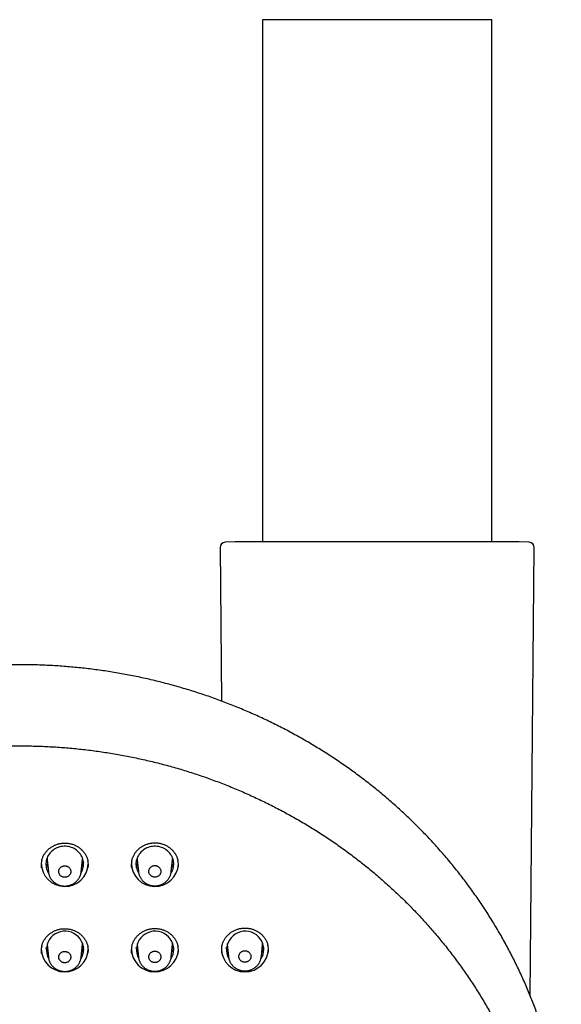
# Model space of a CAD drawing. Header units: millimetres. Extents: x 8 to 1128, y 12 to 2387.
# Tile 75 of 90: x 471 to 523, y 2293 to 2387. Entities that reach past the tile are written whole.
import ezdxf

# ---------------------------------------------------------------- set-up
doc = ezdxf.new("R2010")
doc.units = ezdxf.units.MM

msp = doc.modelspace()

# ---------------------------------------------------------------- linework, layer by layer
at = {"color": 7, "linetype": 'Continuous', "lineweight": 30}
for p, q in [((494.241, 2387.195), (494.241, 2337.364)), ((516.141, 2387.195), (494.241, 2387.195)), ((516.141, 2337.364), (516.141, 2387.195)), ((490.194, 2336.825), (490.322, 2322.178)), ((491.628, 2337.363), (490.676, 2337.329)), ((518.736, 2337.364), (491.646, 2337.364)), ((519.706, 2337.329), (518.754, 2337.363)), ((519.814, 2294.045), (520.188, 2336.825)), ((473.688, 2307.014), (473.804, 2305.888)), ((476.944, 2305.891), (477.059, 2307.014)), ((482.288, 2307.014), (482.402, 2305.906)), ((485.546, 2305.914), (485.659, 2307.014)), ((473.688, 2298.932), (473.812, 2297.727)), ((476.936, 2297.73), (477.059, 2298.932)), ((482.288, 2298.932), (482.41, 2297.744)), ((485.538, 2297.752), (485.659, 2298.932)), ((490.888, 2298.932), (491.006, 2297.782)), ((494.142, 2297.795), (494.259, 2298.932))]:
    msp.add_line(p, q, dxfattribs=at)
at = {"color": 7, "linetype": 'Continuous', "lineweight": 30, "flags": 128}
for points in [[(476.924, 2305.75), (476.947, 2305.788), (477.011, 2305.907), (477.065, 2306.03), (477.109, 2306.156), (477.142, 2306.286), (477.165, 2306.417), (477.176, 2306.55), (477.176, 2306.683), (477.165, 2306.815), (477.143, 2306.947), (477.11, 2307.076), (477.066, 2307.203), (477.012, 2307.326), (476.947, 2307.445), (476.873, 2307.558), (476.79, 2307.666), (476.698, 2307.767), (476.598, 2307.861), (476.49, 2307.947), (476.376, 2308.026), (476.255, 2308.095), (476.129, 2308.156), (475.998, 2308.207), (475.863, 2308.248), (475.726, 2308.279), (475.586, 2308.3), (475.444, 2308.31), (475.303, 2308.31), (475.162, 2308.3), (475.022, 2308.279), (474.884, 2308.248), (474.749, 2308.207), (474.618, 2308.156), (474.492, 2308.095), (474.371, 2308.026), (474.257, 2307.947), (474.149, 2307.861), (474.049, 2307.767), (473.957, 2307.666), (473.874, 2307.558), (473.8, 2307.445), (473.736, 2307.326), (473.681, 2307.203), (473.638, 2307.076), (473.605, 2306.947), (473.583, 2306.815), (473.571, 2306.683), (473.572, 2306.55), (473.583, 2306.417), (473.605, 2306.286), (473.638, 2306.156), (473.682, 2306.03), (473.736, 2305.907), (473.8, 2305.788), (473.825, 2305.748)], [(485.52, 2305.745), (485.547, 2305.788), (485.611, 2305.907), (485.665, 2306.03), (485.709, 2306.156), (485.742, 2306.286), (485.765, 2306.417), (485.776, 2306.55), (485.776, 2306.683), (485.765, 2306.815), (485.743, 2306.947), (485.71, 2307.076), (485.666, 2307.203), (485.612, 2307.326), (485.547, 2307.445), (485.473, 2307.558), (485.39, 2307.666), (485.298, 2307.767), (485.198, 2307.861), (485.09, 2307.947), (484.976, 2308.026), (484.855, 2308.095), (484.729, 2308.156), (484.598, 2308.207), (484.463, 2308.248), (484.326, 2308.279), (484.186, 2308.3), (484.044, 2308.31), (483.903, 2308.31), (483.762, 2308.3), (483.622, 2308.279), (483.484, 2308.248), (483.349, 2308.207), (483.218, 2308.156), (483.092, 2308.095), (482.971, 2308.026), (482.857, 2307.947), (482.749, 2307.861), (482.649, 2307.767), (482.557, 2307.666), (482.474, 2307.558), (482.4, 2307.445), (482.336, 2307.326), (482.281, 2307.203), (482.238, 2307.076), (482.205, 2306.947), (482.183, 2306.815), (482.171, 2306.683), (482.172, 2306.55), (482.183, 2306.417), (482.205, 2306.286), (482.238, 2306.156), (482.282, 2306.03), (482.336, 2305.907), (482.4, 2305.788), (482.428, 2305.743)], [(477.059, 2307.014), (477.061, 2307.038), (477.067, 2307.166)], [(485.659, 2307.014), (485.661, 2307.038), (485.667, 2307.166)], [(473.681, 2299.051), (473.686, 2298.957), (473.688, 2298.932)], [(477.059, 2298.932), (477.061, 2298.957), (477.066, 2299.051)], [(482.281, 2299.051), (482.286, 2298.957), (482.288, 2298.932)], [(485.659, 2298.932), (485.661, 2298.957), (485.666, 2299.051)], [(490.881, 2299.051), (490.886, 2298.957), (490.888, 2298.932)], [(494.259, 2298.932), (494.261, 2298.957), (494.266, 2299.051)]]:
    msp.add_lwpolyline(points, dxfattribs=at)
at = {"color": 7, "linetype": 'Continuous', "lineweight": 30}
for centre, radius, start, end in [((490.694, 2336.83), 0.5, 92.04541, 180.5), ((491.646, 2336.864), 0.5, 90, 92.04541), ((518.736, 2336.864), 0.5, 87.95459, 90), ((519.688, 2336.83), 0.5, 359.5, 87.95459), ((475.176, 2307.166), 1.496, 178.84337, 185.85781), ((483.776, 2307.166), 1.496, 178.84337, 185.85781), ((475.375, 2306.723), 2.247, 180.88032, 357.28518), ((483.975, 2306.723), 2.247, 180.85738, 357.28592), ((475.398, 2298.43), 1.779, 1.17456, 208.06184), ((483.998, 2298.431), 1.779, 1.16612, 208.25341), ((492.599, 2298.431), 1.779, 1.14904, 208.64089), ((475.375, 2298.573), 2.247, 180.83846, 357.28654), ((475.559, 2298.47), 1.618, 326.96438, 359.89654), ((483.975, 2298.573), 2.247, 180.83711, 357.28658), ((484.155, 2298.471), 1.622, 326.71884, 359.85156), ((492.574, 2298.571), 2.245, 180.71716, 359.28563), ((492.754, 2298.471), 1.623, 326.19654, 359.84799)]:
    msp.add_arc(centre, radius, start, end, dxfattribs=at)
for points, knots in [([(522.783, 2283.018), (522.782, 2283.021), (522.752, 2283.248), (522.683, 2283.696), (522.575, 2284.363), (522.456, 2285.029), (522.327, 2285.692), (522.189, 2286.354), (522.041, 2287.015), (521.884, 2287.673), (521.717, 2288.329), (521.54, 2288.983), (521.354, 2289.634), (521.158, 2290.284), (520.953, 2290.93), (520.738, 2291.574), (520.514, 2292.215), (520.281, 2292.853), (520.038, 2293.488), (519.786, 2294.12), (519.525, 2294.748), (519.255, 2295.373), (518.976, 2295.994), (518.687, 2296.612), (518.39, 2297.226), (518.083, 2297.836), (517.768, 2298.442), (517.444, 2299.044), (517.111, 2299.642), (516.77, 2300.235), (516.419, 2300.824), (516.061, 2301.408), (515.693, 2301.988), (515.318, 2302.563), (514.934, 2303.133), (514.541, 2303.698), (514.141, 2304.257), (513.732, 2304.812), (513.315, 2305.361), (512.89, 2305.905), (512.458, 2306.443), (512.017, 2306.975), (511.569, 2307.502), (511.113, 2308.023), (510.649, 2308.538), (510.178, 2309.047), (509.7, 2309.55), (509.214, 2310.046), (508.721, 2310.537), (508.221, 2311.021), (507.714, 2311.498), (507.2, 2311.969), (506.679, 2312.433), (506.152, 2312.89), (505.617, 2313.34), (505.077, 2313.784), (504.53, 2314.22), (503.976, 2314.649), (503.416, 2315.071), (502.85, 2315.486), (502.279, 2315.894), (501.701, 2316.294), (501.117, 2316.686), (500.528, 2317.071), (499.933, 2317.448), (499.333, 2317.818), (498.727, 2318.18), (498.116, 2318.533), (497.5, 2318.879), (496.879, 2319.217), (496.254, 2319.547), (495.623, 2319.869), (494.988, 2320.182), (494.348, 2320.488), (493.704, 2320.785), (493.055, 2321.073), (492.403, 2321.353), (491.746, 2321.625), (491.085, 2321.888), (490.421, 2322.143), (489.753, 2322.389), (489.081, 2322.626), (488.406, 2322.855), (487.728, 2323.075), (487.047, 2323.286), (486.362, 2323.488), (485.675, 2323.681), (484.985, 2323.866), (484.292, 2324.041), (483.597, 2324.208), (482.899, 2324.365), (482.199, 2324.514), (481.497, 2324.653), (480.794, 2324.784), (480.088, 2324.905), (479.38, 2325.017), (478.671, 2325.12), (477.961, 2325.214), (477.249, 2325.298), (476.536, 2325.373), (475.822, 2325.439), (475.107, 2325.496), (474.392, 2325.544), (473.675, 2325.582), (472.959, 2325.611), (472.242, 2325.631), (471.524, 2325.641), (470.807, 2325.643), (470.089, 2325.634), (469.372, 2325.617), (468.655, 2325.59), (467.939, 2325.554), (467.223, 2325.509), (466.508, 2325.455), (465.794, 2325.391), (465.081, 2325.318), (464.369, 2325.236), (463.658, 2325.145), (462.948, 2325.044), (462.24, 2324.934), (461.534, 2324.816), (460.83, 2324.688), (460.127, 2324.55), (459.427, 2324.404), (458.729, 2324.249), (458.033, 2324.085), (457.34, 2323.912), (456.649, 2323.729), (455.961, 2323.538), (455.275, 2323.338), (454.593, 2323.13), (453.914, 2322.912), (453.238, 2322.686), (452.566, 2322.45), (451.897, 2322.207), (451.231, 2321.954), (450.57, 2321.693), (449.912, 2321.424), (449.258, 2321.146), (448.609, 2320.859), (447.963, 2320.564), (447.322, 2320.261), (446.686, 2319.95), (446.054, 2319.63), (445.427, 2319.302), (444.805, 2318.966), (444.187, 2318.622), (443.575, 2318.27), (442.968, 2317.911), (442.367, 2317.543), (441.77, 2317.168), (441.18, 2316.785), (440.594, 2316.394), (440.015, 2315.996), (439.442, 2315.591), (438.874, 2315.178), (438.313, 2314.757), (437.758, 2314.33), (437.209, 2313.895), (436.667, 2313.454), (436.131, 2313.005), (435.601, 2312.549), (435.079, 2312.087), (434.563, 2311.618), (434.054, 2311.142), (433.552, 2310.66), (433.057, 2310.171), (432.57, 2309.676), (432.09, 2309.175), (431.617, 2308.668), (431.151, 2308.154), (430.693, 2307.635), (430.243, 2307.109), (429.8, 2306.578), (429.366, 2306.041), (428.939, 2305.499), (428.52, 2304.951), (428.109, 2304.398), (427.706, 2303.839), (427.312, 2303.276), (426.926, 2302.707), (426.548, 2302.134), (426.178, 2301.555), (425.817, 2300.972), (425.465, 2300.384), (425.121, 2299.792), (424.786, 2299.195), (424.46, 2298.594), (424.142, 2297.989), (423.834, 2297.38), (423.534, 2296.767), (423.243, 2296.15), (422.962, 2295.53), (422.689, 2294.905), (422.426, 2294.278), (422.171, 2293.647), (421.926, 2293.013), (421.691, 2292.375), (421.464, 2291.735), (421.247, 2291.092), (421.04, 2290.446), (420.842, 2289.798), (420.653, 2289.147), (420.474, 2288.493), (420.305, 2287.838), (420.145, 2287.18), (419.994, 2286.52), (419.854, 2285.858), (419.723, 2285.195), (419.601, 2284.53), (419.49, 2283.864), (419.407, 2283.328), (419.365, 2283.015), (419.353, 2282.925)], [0, 0, 0, 0, 0.000073, 0.004843, 0.009613, 0.014384, 0.019154, 0.023925, 0.028695, 0.033466, 0.038237, 0.043007, 0.047778, 0.052549, 0.05732, 0.062091, 0.066862, 0.071634, 0.076405, 0.081176, 0.085948, 0.090719, 0.095491, 0.100263, 0.105035, 0.109807, 0.114579, 0.119351, 0.124124, 0.128896, 0.133669, 0.138442, 0.143214, 0.147987, 0.15276, 0.157534, 0.162307, 0.16708, 0.171854, 0.176628, 0.181401, 0.186175, 0.190949, 0.195724, 0.200498, 0.205272, 0.210047, 0.214821, 0.219596, 0.224371, 0.229146, 0.233921, 0.238696, 0.243471, 0.248247, 0.253022, 0.257798, 0.262574, 0.267349, 0.272125, 0.276901, 0.281677, 0.286453, 0.29123, 0.296006, 0.300783, 0.305559, 0.310336, 0.315112, 0.319889, 0.324666, 0.329443, 0.33422, 0.338997, 0.343774, 0.348551, 0.353329, 0.358106, 0.362883, 0.367661, 0.372438, 0.377216, 0.381994, 0.386771, 0.391549, 0.396327, 0.401105, 0.405883, 0.41066, 0.415438, 0.420216, 0.424994, 0.429772, 0.434551, 0.439329, 0.444107, 0.448885, 0.453663, 0.458441, 0.46322, 0.467998, 0.472776, 0.477554, 0.482333, 0.487111, 0.491889, 0.496668, 0.501446, 0.506224, 0.511003, 0.515781, 0.520559, 0.525338, 0.530116, 0.534894, 0.539672, 0.544451, 0.549229, 0.554007, 0.558785, 0.563564, 0.568342, 0.57312, 0.577898, 0.582676, 0.587454, 0.592232, 0.597011, 0.601789, 0.606566, 0.611344, 0.616122, 0.6209, 0.625678, 0.630456, 0.635233, 0.640011, 0.644788, 0.649566, 0.654343, 0.659121, 0.663898, 0.668676, 0.673453, 0.67823, 0.683007, 0.687784, 0.692561, 0.697338, 0.702115, 0.706891, 0.711668, 0.716444, 0.721221, 0.725997, 0.730773, 0.73555, 0.740326, 0.745102, 0.749877, 0.754653, 0.759429, 0.764205, 0.76898, 0.773755, 0.778531, 0.783306, 0.788081, 0.792856, 0.79763, 0.802405, 0.80718, 0.811954, 0.816728, 0.821503, 0.826277, 0.831051, 0.835825, 0.840598, 0.845372, 0.850145, 0.854919, 0.859692, 0.864465, 0.869238, 0.874011, 0.878784, 0.883557, 0.888329, 0.893101, 0.897874, 0.902646, 0.907418, 0.91219, 0.916962, 0.921734, 0.926505, 0.931277, 0.936048, 0.94082, 0.945591, 0.950362, 0.955133, 0.959904, 0.964675, 0.969446, 0.974217, 0.978988, 0.983758, 0.988529, 0.993299, 0.99807, 1, 1, 1, 1]), ([(421.243, 2279.41), (421.248, 2279.436), (421.297, 2279.678), (421.4, 2280.137), (421.552, 2280.787), (421.714, 2281.434), (421.886, 2282.078), (422.067, 2282.721), (422.258, 2283.361), (422.458, 2283.999), (422.667, 2284.634), (422.886, 2285.266), (423.115, 2285.895), (423.352, 2286.521), (423.599, 2287.144), (423.855, 2287.764), (424.121, 2288.38), (424.395, 2288.993), (424.678, 2289.602), (424.971, 2290.207), (425.272, 2290.808), (425.583, 2291.406), (425.902, 2291.999), (426.23, 2292.588), (426.566, 2293.173), (426.911, 2293.753), (427.265, 2294.329), (427.628, 2294.9), (427.998, 2295.466), (428.377, 2296.027), (428.765, 2296.583), (429.16, 2297.135), (429.564, 2297.68), (429.976, 2298.221), (430.396, 2298.756), (430.823, 2299.286), (431.259, 2299.81), (431.702, 2300.328), (432.153, 2300.84), (432.611, 2301.346), (433.077, 2301.847), (433.55, 2302.341), (434.031, 2302.829), (434.518, 2303.311), (435.013, 2303.786), (435.515, 2304.254), (436.023, 2304.716), (436.539, 2305.172), (437.061, 2305.62), (437.59, 2306.062), (438.125, 2306.497), (438.667, 2306.924), (439.215, 2307.345), (439.769, 2307.758), (440.329, 2308.164), (440.895, 2308.563), (441.467, 2308.954), (442.045, 2309.338), (442.628, 2309.714), (443.217, 2310.082), (443.812, 2310.443), (444.411, 2310.796), (445.016, 2311.141), (445.626, 2311.478), (446.241, 2311.807), (446.86, 2312.128), (447.485, 2312.441), (448.113, 2312.745), (448.747, 2313.041), (449.384, 2313.329), (450.026, 2313.609), (450.672, 2313.88), (451.322, 2314.143), (451.976, 2314.397), (452.633, 2314.643), (453.294, 2314.88), (453.959, 2315.108), (454.627, 2315.328), (455.298, 2315.539), (455.972, 2315.741), (456.649, 2315.934), (457.328, 2316.118), (458.011, 2316.294), (458.696, 2316.46), (459.383, 2316.618), (460.073, 2316.766), (460.765, 2316.906), (461.458, 2317.036), (462.154, 2317.157), (462.851, 2317.269), (463.55, 2317.372), (464.251, 2317.466), (464.953, 2317.551), (465.656, 2317.627), (466.36, 2317.693), (467.064, 2317.75), (467.77, 2317.798), (468.476, 2317.836), (469.183, 2317.866), (469.89, 2317.886), (470.598, 2317.897), (471.305, 2317.898), (472.013, 2317.891), (472.72, 2317.874), (473.427, 2317.848), (474.134, 2317.812), (474.84, 2317.767), (475.545, 2317.714), (476.249, 2317.65), (476.952, 2317.578), (477.655, 2317.497), (478.356, 2317.406), (479.055, 2317.306), (479.753, 2317.197), (480.449, 2317.079), (481.144, 2316.952), (481.836, 2316.815), (482.527, 2316.67), (483.215, 2316.516), (483.901, 2316.352), (484.584, 2316.18), (485.265, 2315.999), (485.943, 2315.808), (486.618, 2315.609), (487.29, 2315.402), (487.959, 2315.185), (488.624, 2314.96), (489.286, 2314.726), (489.945, 2314.483), (490.6, 2314.232), (491.251, 2313.972), (491.899, 2313.704), (492.542, 2313.427), (493.181, 2313.142), (493.816, 2312.848), (494.446, 2312.547), (495.072, 2312.237), (495.693, 2311.918), (496.31, 2311.592), (496.921, 2311.258), (497.528, 2310.916), (498.129, 2310.566), (498.726, 2310.208), (499.316, 2309.842), (499.902, 2309.468), (500.481, 2309.087), (501.055, 2308.699), (501.624, 2308.303), (502.186, 2307.899), (502.742, 2307.488), (503.292, 2307.07), (503.836, 2306.645), (504.373, 2306.213), (504.904, 2305.774), (505.429, 2305.327), (505.947, 2304.874), (506.458, 2304.415), (506.962, 2303.948), (507.459, 2303.475), (507.949, 2302.996), (508.432, 2302.51), (508.908, 2302.018), (509.376, 2301.52), (509.837, 2301.016), (510.291, 2300.505), (510.736, 2299.989), (511.174, 2299.467), (511.605, 2298.94), (512.027, 2298.406), (512.442, 2297.868), (512.848, 2297.324), (513.247, 2296.774), (513.637, 2296.22), (514.019, 2295.66), (514.393, 2295.096), (514.758, 2294.527), (515.114, 2293.953), (515.463, 2293.374), (515.802, 2292.791), (516.133, 2292.203), (516.455, 2291.611), (516.769, 2291.015), (517.073, 2290.415), (517.369, 2289.811), (517.655, 2289.204), (517.933, 2288.592), (518.201, 2287.977), (518.461, 2287.359), (518.711, 2286.737), (518.952, 2286.112), (519.183, 2285.484), (519.405, 2284.853), (519.618, 2284.219), (519.822, 2283.582), (520.016, 2282.943), (520.2, 2282.301), (520.375, 2281.657), (520.54, 2281.011), (520.696, 2280.362), (520.806, 2279.878), (520.862, 2279.61), (520.872, 2279.56)], [0, 0, 0, 0, 0.000587, 0.005655, 0.010724, 0.015792, 0.02086, 0.025928, 0.030996, 0.036065, 0.041133, 0.046201, 0.051269, 0.056337, 0.061405, 0.066473, 0.071541, 0.076609, 0.081677, 0.086745, 0.091813, 0.096881, 0.101949, 0.107017, 0.112084, 0.117152, 0.12222, 0.127288, 0.132355, 0.137423, 0.142491, 0.147558, 0.152626, 0.157694, 0.162761, 0.167829, 0.172896, 0.177964, 0.183031, 0.188099, 0.193166, 0.198233, 0.203301, 0.208368, 0.213435, 0.218503, 0.22357, 0.228637, 0.233704, 0.238771, 0.243839, 0.248906, 0.253973, 0.25904, 0.264107, 0.269174, 0.274241, 0.279308, 0.284375, 0.289442, 0.294509, 0.299576, 0.304643, 0.309709, 0.314776, 0.319843, 0.32491, 0.329977, 0.335044, 0.34011, 0.345177, 0.350244, 0.355311, 0.360377, 0.365444, 0.370511, 0.375577, 0.380644, 0.385711, 0.390777, 0.395844, 0.400911, 0.405977, 0.411044, 0.416111, 0.421177, 0.426244, 0.43131, 0.436377, 0.441443, 0.44651, 0.451577, 0.456643, 0.46171, 0.466776, 0.471843, 0.476909, 0.481976, 0.487042, 0.492109, 0.497176, 0.502242, 0.507309, 0.512375, 0.517442, 0.522508, 0.527575, 0.532641, 0.537708, 0.542774, 0.547841, 0.552907, 0.557974, 0.563041, 0.568107, 0.573174, 0.57824, 0.583307, 0.588373, 0.59344, 0.598507, 0.603573, 0.60864, 0.613706, 0.618773, 0.62384, 0.628906, 0.633973, 0.63904, 0.644106, 0.649173, 0.65424, 0.659306, 0.664373, 0.66944, 0.674507, 0.679573, 0.68464, 0.689707, 0.694774, 0.699841, 0.704907, 0.709974, 0.715041, 0.720108, 0.725175, 0.730242, 0.735309, 0.740376, 0.745443, 0.75051, 0.755577, 0.760644, 0.765711, 0.770778, 0.775845, 0.780912, 0.78598, 0.791047, 0.796114, 0.801181, 0.806248, 0.811316, 0.816383, 0.82145, 0.826518, 0.831585, 0.836653, 0.84172, 0.846788, 0.851855, 0.856923, 0.86199, 0.867058, 0.872125, 0.877193, 0.882261, 0.887328, 0.892396, 0.897464, 0.902532, 0.9076, 0.912667, 0.917735, 0.922803, 0.927871, 0.932939, 0.938007, 0.943075, 0.948143, 0.953211, 0.958279, 0.963347, 0.968415, 0.973483, 0.978551, 0.98362, 0.988688, 0.993756, 0.998824, 1, 1, 1, 1]), ([(473.17, 2306.92), (473.179, 2306.958), (473.198, 2307.042), (473.239, 2307.17), (473.29, 2307.302), (473.35, 2307.429), (473.419, 2307.551), (473.497, 2307.669), (473.582, 2307.782), (473.677, 2307.891), (473.779, 2307.994), (473.889, 2308.092), (474.005, 2308.182), (474.128, 2308.265), (474.256, 2308.34), (474.388, 2308.407), (474.523, 2308.465), (474.662, 2308.514), (474.803, 2308.554), (474.946, 2308.584), (475.091, 2308.606), (475.239, 2308.619), (475.388, 2308.623), (475.537, 2308.617), (475.686, 2308.602), (475.834, 2308.578), (475.979, 2308.545), (476.122, 2308.503), (476.26, 2308.453), (476.394, 2308.394), (476.523, 2308.327), (476.647, 2308.252), (476.766, 2308.169), (476.879, 2308.079), (476.987, 2307.981), (477.088, 2307.876), (477.181, 2307.766), (477.267, 2307.649), (477.344, 2307.528), (477.412, 2307.402), (477.472, 2307.273), (477.521, 2307.141), (477.557, 2307.025), (477.573, 2306.952), (477.578, 2306.924)], [0, 0, 0, 0, 0.020142, 0.044571, 0.068783, 0.092729, 0.11643, 0.140133, 0.16411, 0.188271, 0.212578, 0.236986, 0.261444, 0.285891, 0.31027, 0.334537, 0.358659, 0.382613, 0.406364, 0.430075, 0.453962, 0.477984, 0.502121, 0.526344, 0.55062, 0.574908, 0.599161, 0.623346, 0.647436, 0.671413, 0.695229, 0.719009, 0.742958, 0.767058, 0.791283, 0.815602, 0.839979, 0.864372, 0.888738, 0.913044, 0.937267, 0.961393, 0.985318, 1, 1, 1, 1]), ([(481.771, 2306.935), (481.78, 2306.973), (481.799, 2307.057), (481.839, 2307.185), (481.891, 2307.317), (481.951, 2307.444), (482.02, 2307.566), (482.097, 2307.684), (482.183, 2307.798), (482.277, 2307.907), (482.38, 2308.01), (482.489, 2308.108), (482.606, 2308.199), (482.728, 2308.282), (482.856, 2308.358), (482.988, 2308.425), (483.123, 2308.483), (483.262, 2308.532), (483.403, 2308.572), (483.546, 2308.603), (483.692, 2308.625), (483.839, 2308.639), (483.988, 2308.643), (484.137, 2308.638), (484.286, 2308.623), (484.434, 2308.6), (484.579, 2308.567), (484.722, 2308.525), (484.86, 2308.475), (484.994, 2308.417), (485.123, 2308.35), (485.247, 2308.275), (485.365, 2308.193), (485.479, 2308.103), (485.586, 2308.005), (485.687, 2307.901), (485.78, 2307.79), (485.866, 2307.674), (485.943, 2307.553), (486.012, 2307.428), (486.071, 2307.299), (486.12, 2307.167), (486.156, 2307.051), (486.171, 2306.978), (486.177, 2306.95)], [0, 0, 0, 0, 0.0200138, 0.0444492, 0.0686666, 0.0926181, 0.1163255, 0.1400357, 0.1640218, 0.1881909, 0.2125059, 0.2369213, 0.261387, 0.2858412, 0.310227, 0.3345016, 0.3586314, 0.3825945, 0.4063532, 0.4300767, 0.4539734, 0.4780051, 0.5021511, 0.5263829, 0.5506664, 0.5749605, 0.5992195, 0.6234101, 0.6475054, 0.6714872, 0.6953078, 0.7190941, 0.7430503, 0.7671577, 0.7913908, 0.8157176, 0.8401019, 0.8645031, 0.8888752, 0.9131874, 0.9374158, 0.9615456, 0.9854717, 1, 1, 1, 1]), ([(473.17, 2306.923), (473.156, 2306.855), (473.127, 2306.708), (473.115, 2306.485), (473.128, 2306.332), (473.134, 2306.259)], [0, 0, 0, 0, 0.309949, 0.670605, 1, 1, 1, 1]), ([(473.761, 2306.3), (473.75, 2306.32), (473.717, 2306.376), (473.672, 2306.473), (473.628, 2306.589), (473.597, 2306.69), (473.584, 2306.753), (473.58, 2306.774)], [0, 0, 0, 0, 0.132893, 0.377533, 0.622651, 0.868224, 1, 1, 1, 1]), ([(477.167, 2306.775), (477.165, 2306.762), (477.155, 2306.709), (477.128, 2306.616), (477.086, 2306.498), (477.038, 2306.392), (477.002, 2306.327), (476.986, 2306.299)], [0, 0, 0, 0, 0.075927, 0.321792, 0.567378, 0.812612, 1, 1, 1, 1]), ([(477.613, 2306.271), (477.619, 2306.342), (477.632, 2306.494), (477.62, 2306.714), (477.591, 2306.86), (477.578, 2306.927)], [0, 0, 0, 0, 0.324039, 0.689515, 1, 1, 1, 1]), ([(481.771, 2306.939), (481.757, 2306.871), (481.728, 2306.724), (481.716, 2306.501), (481.729, 2306.348), (481.735, 2306.275)], [0, 0, 0, 0, 0.309581, 0.670355, 1, 1, 1, 1]), ([(482.361, 2306.3), (482.35, 2306.32), (482.317, 2306.376), (482.272, 2306.473), (482.228, 2306.589), (482.197, 2306.69), (482.184, 2306.753), (482.18, 2306.774)], [0, 0, 0, 0, 0.132893, 0.377533, 0.622651, 0.868224, 1, 1, 1, 1]), ([(485.767, 2306.775), (485.765, 2306.762), (485.755, 2306.709), (485.728, 2306.616), (485.686, 2306.498), (485.638, 2306.392), (485.602, 2306.327), (485.586, 2306.299)], [0, 0, 0, 0, 0.075927, 0.321792, 0.567378, 0.812611, 1, 1, 1, 1]), ([(486.211, 2306.298), (486.217, 2306.369), (486.23, 2306.52), (486.219, 2306.74), (486.19, 2306.887), (486.176, 2306.954)], [0, 0, 0, 0, 0.323485, 0.68884, 1, 1, 1, 1]), ([(473.805, 2305.887), (473.808, 2305.862), (473.814, 2305.797), (473.835, 2305.695), (473.868, 2305.58), (473.909, 2305.469), (473.96, 2305.36), (474.02, 2305.255), (474.089, 2305.154), (474.166, 2305.059), (474.251, 2304.969), (474.343, 2304.886), (474.432, 2304.817), (474.492, 2304.779), (474.517, 2304.763)], [0, 0, 0, 0, 0.055094, 0.142491, 0.228443, 0.315136, 0.402579, 0.490684, 0.579315, 0.668307, 0.75746, 0.846571, 0.935503, 1, 1, 1, 1]), ([(474.517, 2304.763), (474.538, 2304.75), (474.594, 2304.716), (474.688, 2304.669), (474.802, 2304.621), (474.92, 2304.583), (475.041, 2304.553), (475.165, 2304.532), (475.29, 2304.521), (475.416, 2304.519), (475.542, 2304.527), (475.666, 2304.545), (475.787, 2304.572), (475.905, 2304.608), (476.02, 2304.653), (476.132, 2304.707), (476.239, 2304.769), (476.342, 2304.84), (476.44, 2304.919), (476.53, 2305.004), (476.612, 2305.096), (476.686, 2305.194), (476.751, 2305.295), (476.807, 2305.401), (476.854, 2305.511), (476.893, 2305.626), (476.921, 2305.743), (476.938, 2305.833), (476.942, 2305.883), (476.942, 2305.893)], [0, 0, 0, 0, 0.023118, 0.061201, 0.099471, 0.13804, 0.176868, 0.215896, 0.255048, 0.294216, 0.333317, 0.37228, 0.411027, 0.449129, 0.48747, 0.526193, 0.565218, 0.604442, 0.643727, 0.682923, 0.721914, 0.760601, 0.798498, 0.83632, 0.874507, 0.912944, 0.951576, 0.990333, 1, 1, 1, 1]), ([(475.825, 2306.245), (475.804, 2306.268), (475.76, 2306.314), (475.682, 2306.369), (475.595, 2306.412), (475.502, 2306.439), (475.405, 2306.452), (475.307, 2306.449), (475.211, 2306.431), (475.12, 2306.397), (475.036, 2306.349), (474.962, 2306.289), (474.899, 2306.218), (474.849, 2306.138), (474.815, 2306.05), (474.796, 2305.959), (474.794, 2305.866), (474.808, 2305.774), (474.839, 2305.686), (474.884, 2305.604), (474.944, 2305.53), (475.015, 2305.467), (475.097, 2305.415), (475.187, 2305.379), (475.282, 2305.356), (475.379, 2305.349), (475.477, 2305.358), (475.571, 2305.382), (475.66, 2305.422), (475.74, 2305.474), (475.811, 2305.539), (475.869, 2305.613), (475.913, 2305.697), (475.941, 2305.785), (475.954, 2305.878), (475.95, 2305.971), (475.929, 2306.062), (475.891, 2306.156), (475.848, 2306.213), (475.825, 2306.245)], [0, 0, 0, 0, 0.0264549, 0.0536768, 0.0801318, 0.1073544, 0.1338022, 0.1610173, 0.1874623, 0.214674, 0.2411244, 0.2683413, 0.2948031, 0.3220315, 0.3485055, 0.3757467, 0.4022284, 0.4294781, 0.4559598, 0.4832099, 0.5096837, 0.5369259, 0.5633875, 0.5906171, 0.6170674, 0.6442851, 0.6707301, 0.6979419, 0.7243899, 0.7516043, 0.7780622, 0.8052866, 0.831757, 0.8589944, 0.8854745, 0.9127223, 0.9392049, 0.9664558, 1, 1, 1, 1]), ([(482.403, 2305.904), (482.406, 2305.879), (482.412, 2305.815), (482.433, 2305.713), (482.465, 2305.599), (482.507, 2305.488), (482.558, 2305.379), (482.618, 2305.274), (482.687, 2305.173), (482.764, 2305.077), (482.848, 2304.987), (482.94, 2304.905), (483.031, 2304.835), (483.092, 2304.795), (483.119, 2304.778)], [0, 0, 0, 0, 0.053921, 0.141082, 0.226773, 0.313124, 0.400223, 0.487982, 0.576268, 0.664921, 0.753742, 0.842528, 0.931139, 1, 1, 1, 1]), ([(483.119, 2304.778), (483.14, 2304.765), (483.196, 2304.732), (483.291, 2304.684), (483.405, 2304.637), (483.523, 2304.599), (483.644, 2304.57), (483.768, 2304.55), (483.894, 2304.539), (484.02, 2304.538), (484.145, 2304.546), (484.27, 2304.564), (484.391, 2304.592), (484.509, 2304.628), (484.624, 2304.673), (484.735, 2304.728), (484.843, 2304.791), (484.946, 2304.862), (485.043, 2304.941), (485.133, 2305.027), (485.216, 2305.119), (485.289, 2305.217), (485.354, 2305.319), (485.41, 2305.425), (485.457, 2305.536), (485.495, 2305.65), (485.524, 2305.768), (485.54, 2305.857), (485.544, 2305.907), (485.545, 2305.916)], [0, 0, 0, 0, 0.023128, 0.061219, 0.099498, 0.138077, 0.176916, 0.215955, 0.255122, 0.294307, 0.333427, 0.372411, 0.411183, 0.449311, 0.487677, 0.526426, 0.565479, 0.604734, 0.644052, 0.683284, 0.722312, 0.761038, 0.798984, 0.836835, 0.875053, 0.913522, 0.952185, 0.990971, 1, 1, 1, 1]), ([(484.425, 2306.268), (484.403, 2306.291), (484.36, 2306.337), (484.281, 2306.391), (484.194, 2306.434), (484.101, 2306.461), (484.003, 2306.473), (483.906, 2306.47), (483.809, 2306.451), (483.719, 2306.417), (483.634, 2306.369), (483.56, 2306.308), (483.497, 2306.236), (483.448, 2306.156), (483.414, 2306.068), (483.395, 2305.977), (483.393, 2305.883), (483.408, 2305.792), (483.439, 2305.703), (483.484, 2305.621), (483.544, 2305.547), (483.616, 2305.484), (483.698, 2305.434), (483.788, 2305.397), (483.883, 2305.375), (483.981, 2305.369), (484.078, 2305.378), (484.173, 2305.403), (484.262, 2305.442), (484.342, 2305.495), (484.413, 2305.56), (484.47, 2305.635), (484.514, 2305.719), (484.543, 2305.808), (484.555, 2305.901), (484.551, 2305.994), (484.53, 2306.085), (484.491, 2306.179), (484.448, 2306.236), (484.425, 2306.268)], [0, 0, 0, 0, 0.026448, 0.053662, 0.08011, 0.107325, 0.133768, 0.160978, 0.187424, 0.214636, 0.241093, 0.268316, 0.294786, 0.322023, 0.348504, 0.375753, 0.402238, 0.429491, 0.45597, 0.483217, 0.509683, 0.536918, 0.563371, 0.590592, 0.617036, 0.644248, 0.670692, 0.697902, 0.724355, 0.751574, 0.77804, 0.805273, 0.831751, 0.858997, 0.885482, 0.912734, 0.939216, 0.966466, 1, 1, 1, 1]), ([(473.169, 2298.752), (473.178, 2298.789), (473.196, 2298.872), (473.236, 2298.998), (473.287, 2299.13), (473.347, 2299.257), (473.416, 2299.379), (473.493, 2299.496), (473.578, 2299.609), (473.672, 2299.718), (473.775, 2299.821), (473.884, 2299.919), (474, 2300.009), (474.123, 2300.092), (474.25, 2300.168), (474.382, 2300.235), (474.517, 2300.293), (474.656, 2300.342), (474.797, 2300.382), (474.94, 2300.413), (475.085, 2300.435), (475.233, 2300.448), (475.382, 2300.452), (475.531, 2300.447), (475.68, 2300.433), (475.828, 2300.409), (475.974, 2300.376), (476.116, 2300.335), (476.255, 2300.285), (476.389, 2300.227), (476.518, 2300.16), (476.642, 2300.086), (476.761, 2300.003), (476.875, 2299.913), (476.983, 2299.816), (477.084, 2299.712), (477.178, 2299.602), (477.264, 2299.486), (477.342, 2299.365), (477.41, 2299.24), (477.47, 2299.112), (477.52, 2298.98), (477.557, 2298.862), (477.573, 2298.786), (477.58, 2298.756)], [0, 0, 0, 0, 0.019434, 0.043849, 0.068047, 0.091978, 0.115666, 0.13935, 0.163311, 0.187454, 0.211744, 0.236134, 0.260575, 0.285006, 0.309368, 0.33362, 0.357728, 0.381668, 0.405406, 0.429101, 0.452972, 0.476979, 0.501099, 0.525307, 0.549567, 0.573838, 0.598076, 0.622246, 0.646322, 0.670284, 0.694088, 0.717851, 0.741783, 0.765865, 0.790073, 0.814374, 0.838732, 0.863109, 0.887457, 0.911747, 0.935954, 0.960065, 0.983978, 1, 1, 1, 1]), ([(481.77, 2298.768), (481.778, 2298.804), (481.797, 2298.887), (481.837, 2299.013), (481.888, 2299.145), (481.948, 2299.272), (482.016, 2299.394), (482.093, 2299.512), (482.179, 2299.625), (482.273, 2299.734), (482.375, 2299.838), (482.485, 2299.935), (482.601, 2300.026), (482.723, 2300.11), (482.851, 2300.185), (482.983, 2300.252), (483.118, 2300.311), (483.256, 2300.36), (483.397, 2300.4), (483.54, 2300.432), (483.686, 2300.454), (483.834, 2300.468), (483.982, 2300.472), (484.132, 2300.467), (484.281, 2300.453), (484.429, 2300.43), (484.574, 2300.398), (484.717, 2300.357), (484.855, 2300.307), (484.989, 2300.249), (485.118, 2300.183), (485.242, 2300.109), (485.361, 2300.027), (485.475, 2299.937), (485.583, 2299.84), (485.684, 2299.736), (485.777, 2299.626), (485.863, 2299.511), (485.941, 2299.39), (486.01, 2299.265), (486.069, 2299.137), (486.119, 2299.006), (486.156, 2298.887), (486.172, 2298.812), (486.178, 2298.783)], [0, 0, 0, 0, 0.019367, 0.043788, 0.067992, 0.091929, 0.115622, 0.139314, 0.163283, 0.187434, 0.211732, 0.23613, 0.260578, 0.285016, 0.309386, 0.333646, 0.357761, 0.381711, 0.405456, 0.429164, 0.453045, 0.477062, 0.501193, 0.525409, 0.549678, 0.573957, 0.598202, 0.622379, 0.646462, 0.670431, 0.69424, 0.718012, 0.741953, 0.766045, 0.790262, 0.814573, 0.838942, 0.863327, 0.887684, 0.911982, 0.936197, 0.960314, 0.984229, 1, 1, 1, 1]), ([(490.372, 2298.804), (490.38, 2298.84), (490.399, 2298.923), (490.439, 2299.049), (490.49, 2299.181), (490.55, 2299.308), (490.618, 2299.43), (490.695, 2299.548), (490.781, 2299.662), (490.875, 2299.771), (490.977, 2299.875), (491.086, 2299.972), (491.203, 2300.063), (491.325, 2300.147), (491.452, 2300.223), (491.584, 2300.29), (491.72, 2300.349), (491.858, 2300.399), (491.999, 2300.439), (492.142, 2300.471), (492.287, 2300.494), (492.435, 2300.508), (492.584, 2300.512), (492.733, 2300.508), (492.882, 2300.494), (493.029, 2300.471), (493.175, 2300.439), (493.317, 2300.398), (493.456, 2300.349), (493.59, 2300.291), (493.719, 2300.225), (493.843, 2300.151), (493.961, 2300.07), (494.075, 2299.98), (494.182, 2299.884), (494.283, 2299.78), (494.377, 2299.67), (494.463, 2299.555), (494.54, 2299.434), (494.609, 2299.31), (494.668, 2299.182), (494.718, 2299.05), (494.754, 2298.933), (494.77, 2298.859), (494.776, 2298.83)], [0, 0, 0, 0, 0.019311, 0.043742, 0.067954, 0.091899, 0.115601, 0.139306, 0.163289, 0.187454, 0.211765, 0.236176, 0.260637, 0.285087, 0.309469, 0.333741, 0.357869, 0.381831, 0.405588, 0.429316, 0.453216, 0.477249, 0.501396, 0.525628, 0.549911, 0.574204, 0.598462, 0.622651, 0.646744, 0.670725, 0.694544, 0.718331, 0.742289, 0.766397, 0.790631, 0.814957, 0.839341, 0.86374, 0.888109, 0.912418, 0.936643, 0.960769, 0.984686, 1, 1, 1, 1]), ([(473.169, 2298.756), (473.155, 2298.687), (473.126, 2298.54), (473.114, 2298.317), (473.128, 2298.166), (473.134, 2298.094)], [0, 0, 0, 0, 0.314081, 0.675108, 1, 1, 1, 1]), ([(473.762, 2298.21), (473.757, 2298.218), (473.73, 2298.262), (473.689, 2298.346), (473.64, 2298.462), (473.606, 2298.563), (473.591, 2298.627), (473.586, 2298.65)], [0, 0, 0, 0, 0.061193, 0.32359, 0.586504, 0.849916, 1, 1, 1, 1]), ([(475.821, 2298.08), (475.799, 2298.103), (475.757, 2298.149), (475.678, 2298.203), (475.592, 2298.245), (475.499, 2298.272), (475.403, 2298.284), (475.306, 2298.281), (475.211, 2298.263), (475.121, 2298.229), (475.037, 2298.182), (474.963, 2298.122), (474.901, 2298.051), (474.852, 2297.972), (474.818, 2297.885), (474.8, 2297.795), (474.798, 2297.702), (474.813, 2297.612), (474.843, 2297.524), (474.889, 2297.443), (474.948, 2297.37), (475.019, 2297.307), (475.101, 2297.257), (475.189, 2297.221), (475.284, 2297.199), (475.381, 2297.192), (475.478, 2297.201), (475.571, 2297.226), (475.659, 2297.264), (475.739, 2297.317), (475.809, 2297.381), (475.866, 2297.455), (475.91, 2297.538), (475.937, 2297.626), (475.95, 2297.718), (475.945, 2297.809), (475.925, 2297.899), (475.886, 2297.993), (475.844, 2298.049), (475.821, 2298.08)], [0, 0, 0, 0, 0.026458, 0.053683, 0.08014, 0.107366, 0.133819, 0.16104, 0.187493, 0.214712, 0.241169, 0.268392, 0.294855, 0.322085, 0.348556, 0.375794, 0.402269, 0.429512, 0.455986, 0.483229, 0.509698, 0.536935, 0.563397, 0.590626, 0.617081, 0.644304, 0.670756, 0.697975, 0.72443, 0.751652, 0.778112, 0.80534, 0.831809, 0.859045, 0.885519, 0.912761, 0.939236, 0.966479, 1, 1, 1, 1]), ([(477.162, 2298.652), (477.157, 2298.631), (477.143, 2298.568), (477.109, 2298.467), (477.061, 2298.351), (477.019, 2298.265), (476.991, 2298.219), (476.985, 2298.21)], [0, 0, 0, 0, 0.141972, 0.405006, 0.667696, 0.929974, 1, 1, 1, 1]), ([(477.614, 2298.108), (477.62, 2298.179), (477.632, 2298.331), (477.62, 2298.55), (477.592, 2298.694), (477.579, 2298.759)], [0, 0, 0, 0, 0.329218, 0.696054, 1, 1, 1, 1]), ([(481.77, 2298.771), (481.756, 2298.703), (481.727, 2298.556), (481.715, 2298.333), (481.728, 2298.181), (481.735, 2298.109)], [0, 0, 0, 0, 0.313232, 0.674321, 1, 1, 1, 1]), ([(482.362, 2298.21), (482.357, 2298.218), (482.33, 2298.262), (482.289, 2298.346), (482.24, 2298.462), (482.206, 2298.563), (482.191, 2298.627), (482.186, 2298.65)], [0, 0, 0, 0, 0.061192, 0.32359, 0.586504, 0.849916, 1, 1, 1, 1]), ([(484.421, 2298.103), (484.4, 2298.125), (484.357, 2298.171), (484.278, 2298.225), (484.191, 2298.267), (484.099, 2298.294), (484.002, 2298.306), (483.905, 2298.302), (483.81, 2298.283), (483.719, 2298.249), (483.636, 2298.201), (483.562, 2298.141), (483.5, 2298.07), (483.451, 2297.99), (483.417, 2297.903), (483.399, 2297.813), (483.398, 2297.72), (483.412, 2297.63), (483.443, 2297.542), (483.488, 2297.461), (483.548, 2297.388), (483.619, 2297.326), (483.701, 2297.275), (483.79, 2297.239), (483.885, 2297.218), (483.982, 2297.212), (484.079, 2297.221), (484.172, 2297.246), (484.261, 2297.285), (484.34, 2297.337), (484.41, 2297.402), (484.467, 2297.477), (484.511, 2297.56), (484.539, 2297.648), (484.551, 2297.74), (484.546, 2297.832), (484.525, 2297.922), (484.487, 2298.015), (484.444, 2298.072), (484.421, 2298.103)], [0, 0, 0, 0, 0.026452, 0.053671, 0.080124, 0.107343, 0.133794, 0.161011, 0.187465, 0.214685, 0.241146, 0.268375, 0.294845, 0.322082, 0.348558, 0.375802, 0.402279, 0.429524, 0.455995, 0.483235, 0.509699, 0.53693, 0.563385, 0.590607, 0.617058, 0.644276, 0.670728, 0.697947, 0.724405, 0.751631, 0.778098, 0.805333, 0.831807, 0.85905, 0.885527, 0.912772, 0.939246, 0.966488, 1, 1, 1, 1]), ([(485.762, 2298.652), (485.757, 2298.631), (485.743, 2298.568), (485.709, 2298.467), (485.661, 2298.351), (485.619, 2298.265), (485.591, 2298.219), (485.585, 2298.21)], [0, 0, 0, 0, 0.141972, 0.405006, 0.667696, 0.929974, 1, 1, 1, 1]), ([(486.212, 2298.134), (486.218, 2298.206), (486.231, 2298.357), (486.219, 2298.576), (486.19, 2298.72), (486.177, 2298.786)], [0, 0, 0, 0, 0.328089, 0.694627, 1, 1, 1, 1]), ([(490.371, 2298.807), (490.358, 2298.739), (490.329, 2298.592), (490.317, 2298.37), (490.33, 2298.218), (490.336, 2298.146)], [0, 0, 0, 0, 0.313287, 0.674407, 1, 1, 1, 1]), ([(490.962, 2298.21), (490.957, 2298.218), (490.93, 2298.262), (490.889, 2298.346), (490.84, 2298.462), (490.806, 2298.563), (490.791, 2298.627), (490.786, 2298.65)], [0, 0, 0, 0, 0.061192, 0.32359, 0.586504, 0.849916, 1, 1, 1, 1]), ([(493.022, 2298.146), (493.001, 2298.169), (492.958, 2298.214), (492.879, 2298.268), (492.792, 2298.31), (492.699, 2298.337), (492.602, 2298.348), (492.504, 2298.344), (492.408, 2298.325), (492.318, 2298.291), (492.234, 2298.242), (492.16, 2298.182), (492.098, 2298.11), (492.049, 2298.03), (492.015, 2297.942), (491.997, 2297.852), (491.996, 2297.759), (492.01, 2297.668), (492.041, 2297.579), (492.087, 2297.498), (492.147, 2297.425), (492.219, 2297.363), (492.301, 2297.313), (492.39, 2297.277), (492.485, 2297.256), (492.582, 2297.25), (492.68, 2297.26), (492.774, 2297.285), (492.862, 2297.325), (492.942, 2297.378), (493.013, 2297.443), (493.07, 2297.518), (493.113, 2297.602), (493.141, 2297.69), (493.153, 2297.782), (493.148, 2297.875), (493.127, 2297.965), (493.088, 2298.058), (493.046, 2298.115), (493.022, 2298.146)], [0, 0, 0, 0, 0.026447, 0.053661, 0.080109, 0.107323, 0.133771, 0.160986, 0.187443, 0.214667, 0.241134, 0.268369, 0.294847, 0.322092, 0.348573, 0.375822, 0.402299, 0.429544, 0.456011, 0.483247, 0.509703, 0.536927, 0.563375, 0.59059, 0.617037, 0.644251, 0.670705, 0.697925, 0.72439, 0.751621, 0.778096, 0.805338, 0.831819, 0.859067, 0.885546, 0.912794, 0.939264, 0.966503, 1, 1, 1, 1]), ([(494.362, 2298.652), (494.357, 2298.631), (494.343, 2298.568), (494.309, 2298.467), (494.261, 2298.351), (494.219, 2298.265), (494.191, 2298.219), (494.185, 2298.21)], [0, 0, 0, 0, 0.141972, 0.405006, 0.667695, 0.929973, 1, 1, 1, 1]), ([(494.81, 2298.182), (494.816, 2298.254), (494.829, 2298.405), (494.817, 2298.624), (494.788, 2298.768), (494.775, 2298.834)], [0, 0, 0, 0, 0.327954, 0.694232, 1, 1, 1, 1]), ([(473.813, 2297.725), (473.817, 2297.693), (473.825, 2297.621), (473.849, 2297.513), (473.883, 2297.399), (473.926, 2297.289), (473.979, 2297.181), (474.041, 2297.077), (474.111, 2296.978), (474.189, 2296.884), (474.275, 2296.796), (474.368, 2296.715), (474.451, 2296.654), (474.503, 2296.62), (474.521, 2296.609)], [0, 0, 0, 0, 0.0715704, 0.1589143, 0.2450499, 0.3321638, 0.4200211, 0.5085241, 0.5975308, 0.6868711, 0.7763332, 0.8657274, 0.9549245, 1, 1, 1, 1]), ([(474.521, 2296.609), (474.542, 2296.597), (474.597, 2296.563), (474.692, 2296.515), (474.805, 2296.469), (474.923, 2296.43), (475.043, 2296.4), (475.167, 2296.38), (475.292, 2296.369), (475.418, 2296.367), (475.543, 2296.375), (475.667, 2296.393), (475.788, 2296.42), (475.906, 2296.456), (476.02, 2296.501), (476.131, 2296.555), (476.239, 2296.618), (476.341, 2296.689), (476.438, 2296.767), (476.528, 2296.853), (476.61, 2296.945), (476.683, 2297.042), (476.747, 2297.143), (476.802, 2297.249), (476.849, 2297.359), (476.887, 2297.473), (476.915, 2297.591), (476.931, 2297.677), (476.934, 2297.724), (476.934, 2297.732)], [0, 0, 0, 0, 0.023192, 0.061384, 0.099764, 0.138446, 0.177388, 0.216531, 0.2558, 0.295084, 0.334301, 0.373378, 0.41223, 0.450438, 0.488909, 0.52776, 0.566909, 0.606254, 0.645648, 0.684946, 0.72403, 0.762797, 0.800693, 0.838704, 0.877, 0.915543, 0.954274, 0.993123, 1, 1, 1, 1]), ([(482.411, 2297.742), (482.415, 2297.71), (482.423, 2297.639), (482.447, 2297.53), (482.481, 2297.417), (482.524, 2297.307), (482.577, 2297.199), (482.639, 2297.095), (482.709, 2296.996), (482.787, 2296.902), (482.873, 2296.814), (482.966, 2296.733), (483.05, 2296.67), (483.105, 2296.636), (483.124, 2296.624)], [0, 0, 0, 0, 0.070901, 0.157963, 0.243749, 0.330462, 0.417916, 0.506014, 0.594618, 0.68356, 0.772633, 0.861645, 0.950465, 1, 1, 1, 1]), ([(483.124, 2296.624), (483.145, 2296.611), (483.201, 2296.578), (483.296, 2296.531), (483.409, 2296.484), (483.527, 2296.446), (483.648, 2296.417), (483.771, 2296.397), (483.897, 2296.387), (484.022, 2296.386), (484.148, 2296.394), (484.272, 2296.412), (484.393, 2296.44), (484.51, 2296.477), (484.625, 2296.522), (484.736, 2296.577), (484.843, 2296.64), (484.946, 2296.711), (485.042, 2296.79), (485.132, 2296.876), (485.214, 2296.969), (485.286, 2297.066), (485.35, 2297.168), (485.405, 2297.274), (485.452, 2297.384), (485.49, 2297.498), (485.518, 2297.616), (485.533, 2297.702), (485.536, 2297.748), (485.537, 2297.754)], [0, 0, 0, 0, 0.023209, 0.0614195, 0.0998183, 0.1385204, 0.1774846, 0.2166507, 0.2559441, 0.2952551, 0.3345006, 0.3736088, 0.412495, 0.450741, 0.4892457, 0.5281315, 0.5673181, 0.606702, 0.6461384, 0.6854812, 0.7246119, 0.7634284, 0.8013732, 0.8394246, 0.8777609, 0.9163432, 0.9551142, 0.9940021, 1, 1, 1, 1]), ([(491.008, 2297.78), (491.011, 2297.75), (491.018, 2297.68), (491.042, 2297.573), (491.075, 2297.46), (491.118, 2297.349), (491.17, 2297.242), (491.231, 2297.137), (491.301, 2297.038), (491.379, 2296.943), (491.465, 2296.855), (491.557, 2296.774), (491.645, 2296.708), (491.703, 2296.672), (491.726, 2296.657)], [0, 0, 0, 0, 0.066414, 0.153187, 0.238575, 0.324777, 0.411717, 0.499306, 0.58741, 0.675864, 0.764469, 0.853027, 0.941405, 1, 1, 1, 1]), ([(491.726, 2296.657), (491.747, 2296.645), (491.803, 2296.611), (491.898, 2296.565), (492.012, 2296.519), (492.13, 2296.481), (492.251, 2296.453), (492.375, 2296.433), (492.5, 2296.423), (492.626, 2296.422), (492.752, 2296.432), (492.876, 2296.45), (492.997, 2296.478), (493.115, 2296.516), (493.229, 2296.562), (493.34, 2296.616), (493.448, 2296.68), (493.55, 2296.752), (493.647, 2296.831), (493.736, 2296.918), (493.818, 2297.01), (493.891, 2297.108), (493.955, 2297.21), (494.01, 2297.316), (494.056, 2297.427), (494.094, 2297.541), (494.122, 2297.659), (494.138, 2297.745), (494.141, 2297.791), (494.141, 2297.797)], [0, 0, 0, 0, 0.023204, 0.061406, 0.099797, 0.138491, 0.177449, 0.216609, 0.255899, 0.29521, 0.334457, 0.373568, 0.412464, 0.450724, 0.489232, 0.528123, 0.567317, 0.606711, 0.646161, 0.685521, 0.724672, 0.763515, 0.801542, 0.839534, 0.877878, 0.916469, 0.955249, 0.994146, 1, 1, 1, 1])]:
    msp.add_open_spline(points, degree=3, knots=knots, dxfattribs=at)

doc.saveas('drawing.dxf')
